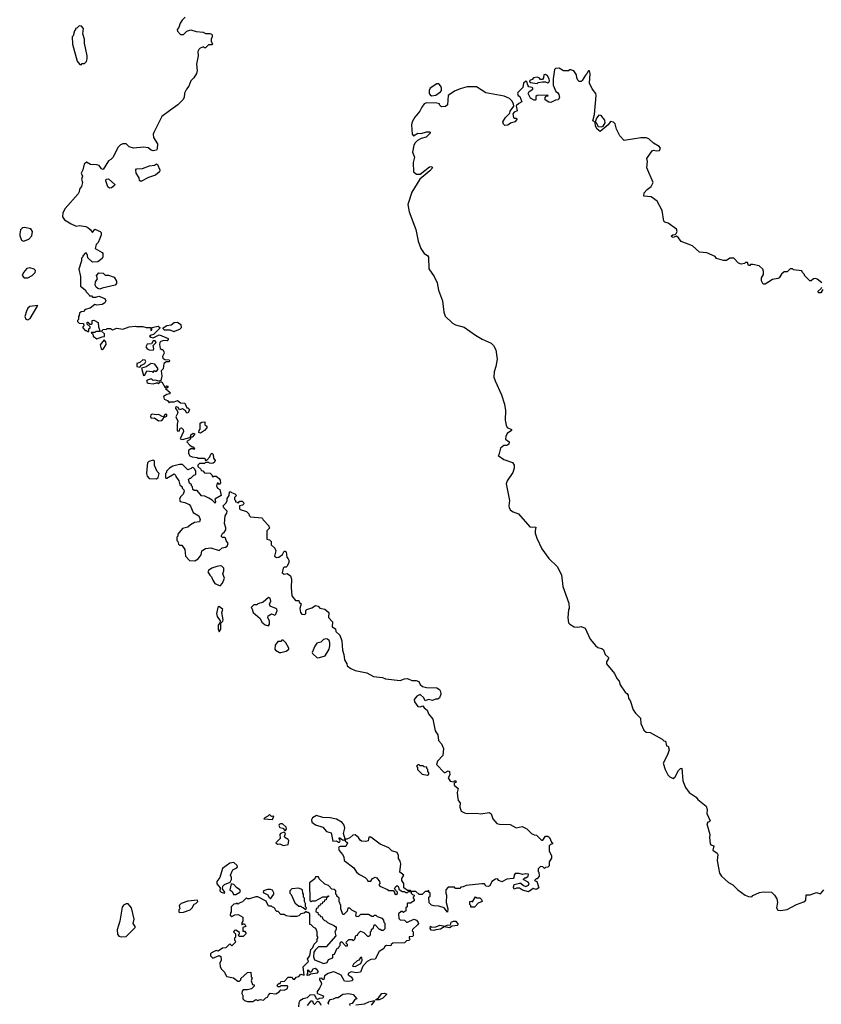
# Model space of a CAD drawing. Extents: x 2029662 to 2246637, y 225654 to 401419.
# Tile 224 of 256: x 2163418 to 2171081, y 318292 to 327700. Entities that reach past the tile are written whole.
import ezdxf

# ---------------------------------------------------------------- set-up
doc = ezdxf.new("R2010")
doc.units = 0

msp = doc.modelspace()

# ---------------------------------------------------------------- linework, layer by layer
at = {"layer": '0CON20XD'}
for points in [[(2165000, 327725), (2164970, 327695), (2164953, 327667), (2164940, 327625), (2164923, 327607), (2164925, 327590), (2164955, 327560), (2164985, 327560), (2165015, 327590), (2165055, 327602.5), (2165105, 327587.5), (2165171.7, 327581.7), (2165195, 327567.5), (2165235, 327567.5), (2165251.7, 327561.7), (2165257.5, 327555), (2165257.5, 327535), (2165247.5, 327515), (2165247.5, 327495), (2165260, 327465), (2165255, 327460), (2165221.7, 327458.3), (2165195, 327430), (2165185, 327430), (2165175, 327440), (2165143, 327427), (2165130, 327415), (2165120, 327395), (2165122.5, 327355), (2165107.5, 327275), (2165113.3, 327215), (2165106.7, 327185), (2165082.5, 327145), (2165053.9, 327116.1), (2165035.9, 327064.1), (2165012.5, 327035), (2164993, 326997), (2164990, 326955), (2164977.5, 326935), (2164930, 326885), (2164861.7, 326838.3)], [(2164005, 327270), (2164015, 327280), (2164037, 327283), (2164055, 327300), (2164062.5, 327325), (2164062.5, 327355), (2164037, 327477), (2164036.2, 327515), (2164022.5, 327565), (2164027.5, 327615), (2164008.3, 327638.3), (2163985, 327640), (2163965, 327620), (2163950, 327615), (2163950, 327605), (2163940, 327595), (2163930, 327545), (2163920, 327535), (2163923.6, 327466.4), (2163967.5, 327305), (2163991.7, 327271.7), (2164005, 327270)], [(2171084.2, 325184.2), (2171040.3, 325220.3), (2171025, 325226), (2171007.3, 325222.7), (2170985, 325203.3), (2170970, 325205), (2170920, 325255), (2170920, 325265), (2170900, 325285), (2170895, 325300), (2170815, 325310), (2170805, 325320), (2170781.7, 325318.3), (2170755, 325290), (2170725, 325290), (2170700.7, 325269.3), (2170677.5, 325235), (2170663.6, 325226.4), (2170615, 325217.5), (2170545, 325173.8), (2170524.1, 325174.1), (2170510, 325205), (2170507.5, 325235), (2170527.5, 325265), (2170527.5, 325295), (2170520, 325315), (2170487, 325347), (2170425, 325360), (2170405, 325360), (2170398.3, 325351.7), (2170385, 325350), (2170375, 325380), (2170355, 325380), (2170345, 325370), (2170313, 325363), (2170290, 325375), (2170245, 325420), (2170205, 325420), (2170175, 325400), (2170145, 325400), (2170078.3, 325418.3), (2170065, 325437.5), (2169985, 325472.5), (2169915, 325477.5), (2169848.8, 325538.8), (2169739.3, 325579.3), (2169716.4, 325616.4), (2169695, 325632.5), (2169665, 325617.5), (2169650, 325625), (2169647.5, 325635), (2169662.5, 325645), (2169683, 325647), (2169693.6, 325656.4), (2169701.2, 325675), (2169697.3, 325697.3), (2169615, 325754.3), (2169585, 325764.2), (2169575.8, 325775), (2169557.7, 325877.7), (2169511.2, 325965), (2169455, 326008), (2169384, 326015), (2169385.6, 326045), (2169415, 326077.1), (2169454.5, 326105.5), (2169474, 326145), (2169414, 326285), (2169418.8, 326345), (2169413.8, 326375), (2169446.7, 326425), (2169462.3, 326447.7), (2169475, 326453.3), (2169505, 326446.7), (2169535, 326450), (2169541.7, 326471.7), (2169529.3, 326489.3), (2169475, 326520), (2169430.5, 326560.5), (2169405, 326571.2), (2169355, 326571.2), (2169195, 326546.7), (2169155, 326590), (2169121.2, 326655), (2169110, 326705), (2169095, 326720), (2169063.8, 326726.2), (2169043.8, 326695), (2168965, 326631.2), (2168936.7, 326655), (2168923, 326683), (2168920, 326720), (2168897.5, 326735), (2168912, 326795), (2168928, 326975), (2168923.8, 326995), (2168888.8, 327038.8), (2168863.6, 327093.6), (2168870, 327185), (2168865, 327210), (2168855, 327210), (2168845, 327200), (2168838.3, 327181.7), (2168825, 327170), (2168795, 327120), (2168785, 327110), (2168765, 327110), (2168751.7, 327121.7), (2168743, 327143), (2168741.7, 327171.7), (2168715, 327210), (2168685, 327220), (2168675, 327220), (2168665, 327210), (2168615, 327212.5), (2168575, 327237.5), (2168540, 327235), (2168530, 327225), (2168516.7, 327135), (2168516.7, 327075), (2168542.5, 327015), (2168560, 327005), (2168572.5, 326985), (2168577, 326957), (2168566.4, 326933.6), (2168538.3, 326931.7), (2168495, 326910), (2168475, 326912.5), (2168440, 326935), (2168440, 326955), (2168451.7, 326968.3), (2168468.3, 326971.7), (2168465, 326980), (2168363, 326977), (2168353, 326967), (2168350, 326935), (2168345, 326930), (2168335, 326932.5), (2168300.7, 326950.7), (2168277.5, 326995), (2168287, 327013), (2168322.5, 327035), (2168322.5, 327045), (2168315, 327052.5), (2168285, 327057.5), (2168274.2, 327074.2), (2168266.7, 327106.7), (2168255, 327113.8), (2168234.2, 327095), (2168227, 327053), (2168178.8, 327005), (2168176.2, 326995), (2168182.5, 326975), (2168200, 326965), (2168216.7, 326915), (2168189.3, 326900.7), (2168163.3, 326876.7), (2168171.7, 326828.3), (2168145, 326817.5), (2168130.7, 326799.3), (2168137, 326767), (2168145, 326760), (2168168.3, 326758.3), (2168170, 326745), (2168150, 326725), (2168109.3, 326710.7), (2168085, 326693.3), (2168055, 326690), (2168043, 326703), (2168037.5, 326725), (2168062.5, 326765), (2168102.5, 326807.5), (2168107.5, 326825), (2168140, 326875), (2168137.5, 326895), (2168123.6, 326923.6), (2168098.3, 326948.3), (2168048.3, 326968.3), (2167872.2, 327002.2), (2167785, 327057.5), (2167695, 327060), (2167629.1, 327040.9), (2167574.3, 327015.7), (2167512.5, 326975), (2167506.7, 326885), (2167489.5, 326870.5), (2167448.3, 326868.3), (2167430, 326885), (2167430, 326895), (2167405, 326902.5), (2167305, 326906.7), (2167285, 326896.7), (2167261.2, 326865), (2167243.8, 326825), (2167195, 326770), (2167170.8, 326725), (2167164.3, 326695), (2167170, 326605), (2167181.7, 326591.7), (2167225, 326616.7), (2167255, 326612.5), (2167305, 326630), (2167335, 326630), (2167340, 326625), (2167340, 326615), (2167303, 326577), (2167255, 326563.3), (2167220, 326545), (2167197, 326523), (2167185, 326500), (2167173.3, 326435), (2167192, 326385), (2167180, 326335), (2167183.3, 326245), (2167210, 326225), (2167245, 326222.5), (2167335, 326292.5), (2167357, 326297), (2167362.5, 326285), (2167337.5, 326255), (2167243.6, 326176.4), (2167166.4, 326053.6), (2167127.5, 325935), (2167142, 325865), (2167205.7, 325695.7), (2167227.1, 325585), (2167250.8, 325515), (2167283.8, 325465), (2167315.9, 325445.9), (2167325, 325430), (2167329.5, 325319.5), (2167380, 325245), (2167408, 325185), (2167420, 325115), (2167458.6, 325015), (2167471.4, 324905), (2167485.8, 324865.8), (2167555, 324798.8), (2167585, 324783.8), (2167665, 324763.3), (2167775.8, 324685.8), (2167838.8, 324648.8), (2167925, 324610), (2167947.3, 324587.3), (2167968, 324545), (2167983.3, 324455), (2167970, 324385), (2167952, 324335), (2167951.2, 324285), (2167961.2, 324248.8), (2168024.3, 324114.3), (2168051.4, 324025), (2168062.5, 323965), (2168057.5, 323875), (2168066.7, 323825), (2168077.5, 323805), (2168120, 323785), (2168120, 323775), (2168076.7, 323745), (2168063.6, 323716.4), (2168063, 323693), (2168097.5, 323665), (2168092.5, 323645), (2168075, 323632.5), (2168045, 323630), (2168015, 323607.5), (2167997, 323543), (2167990, 323535), (2168046.4, 323496.4), (2168129.2, 323469.2), (2168146, 323445), (2168144, 323415), (2168130.8, 323375), (2168077.3, 323292.7), (2168068, 323265), (2168098.8, 323105), (2168092, 323055), (2168096.2, 323035), (2168110, 323015), (2168135, 322996.7), (2168185, 322980), (2168293.2, 322853.2), (2168351.7, 322851.7), (2168343.8, 322815), (2168346.7, 322795), (2168360, 322745), (2168410, 322645), (2168475, 322553.3), (2168555, 322476.7), (2168598, 322395), (2168610, 322285), (2168667.5, 322125), (2168670, 322075), (2168662.5, 322065), (2168656.7, 321985), (2168665, 321937.5), (2168675, 321923.3), (2168719.5, 321899.5), (2168753.3, 321896.7), (2168785, 321903.3), (2168822.5, 321885), (2168871.7, 321781.7), (2168921.5, 321721.5), (2168945, 321701.2), (2168981.7, 321691.7), (2168999.1, 321679.1), (2169013.8, 321635), (2169047.5, 321605), (2169047.1, 321595), (2169025.7, 321565), (2169028.1, 321545), (2169104.5, 321454.5), (2169125, 321406.2), (2169148.3, 321378.3), (2169157.1, 321345), (2169205, 321273.8), (2169221.7, 321261.7)], [(2168365, 327090), (2168375, 327100), (2168415, 327107.5), (2168445, 327106.2), (2168465, 327096.7), (2168476.4, 327103.6), (2168481.2, 327115), (2168478, 327135), (2168463.3, 327165), (2168445, 327176), (2168426.7, 327173.3), (2168426.4, 327143.6), (2168415, 327127.5), (2168395, 327127.5), (2168383, 327143), (2168365, 327150), (2168330, 327145), (2168315, 327127.5), (2168295, 327120), (2168290, 327115), (2168298.3, 327098.3), (2168365, 327090)], [(2167355, 326973.3), (2167395, 326977.5), (2167440.7, 327009.3), (2167448.8, 327025), (2167448.8, 327045), (2167442.5, 327065), (2167425, 327086.7), (2167405, 327086.7), (2167342.5, 327045), (2167332.5, 327025), (2167332.5, 326995), (2167340.7, 326980.7), (2167355, 326973.3)], [(2164861.7, 326838.3), (2164775.7, 326774.3), (2164698.3, 326621.7), (2164693.8, 326605), (2164698, 326575), (2164733.8, 326515), (2164733, 326467), (2164725, 326453.3), (2164695, 326446.7), (2164675, 326453.8), (2164645.9, 326475.9), (2164605, 326483.3), (2164505, 326473.8), (2164463.9, 326483.9), (2164435, 326512.5), (2164405, 326512.5), (2164380, 326505), (2164355, 326480), (2164347.5, 326455), (2164307, 326383), (2164290, 326365), (2164267, 326353), (2164215, 326270), (2164200, 326275), (2164176.1, 326306.1), (2164155, 326313.3), (2164095.9, 326315.9), (2164055, 326337.5), (2164035, 326320), (2164021.2, 326265), (2164006.2, 326235), (2164017.5, 326205), (2164010, 326175), (2164016.7, 326145), (2164010, 326105), (2163988.3, 326081.7), (2163987.5, 326055), (2163977.5, 326035), (2163852, 325895), (2163831.2, 325855), (2163827, 325817), (2163846.1, 325786.1), (2163909.3, 325749.3), (2163958.3, 325728.3), (2163985, 325732.5), (2164050, 325725), (2164070, 325715), (2164090, 325695), (2164115, 325667.5), (2164135, 325697.5), (2164186.1, 325676.1), (2164196.2, 325666.2), (2164196.7, 325645), (2164185, 325610), (2164168.3, 325571.7), (2164148.3, 325551.7), (2164140, 325515), (2164206.4, 325476.4), (2164212.5, 325465), (2164213.3, 325435), (2164205, 325417.5), (2164165, 325386.7), (2164115, 325383.3), (2164067.5, 325425), (2164067, 325447), (2164055, 325470), (2164045, 325470), (2164020, 325445), (2164020, 325435), (2164008.3, 325421.7), (2164007.5, 325395), (2163983.3, 325315), (2164000, 325245), (2164000, 325155), (2164045, 325120), (2164057, 325097), (2164080, 325075), (2164085, 325060), (2164105, 325060), (2164115, 325050), (2164145, 325047.5), (2164175, 325057.5), (2164230, 325035), (2164240, 325015), (2164232.5, 324995), (2164205, 324977.5), (2164155, 324972.5), (2164135, 324980), (2164090, 324945), (2164045, 324930), (2164027, 324913), (2164005, 324910), (2163990, 324895), (2163987, 324873), (2163980, 324865), (2163980, 324835), (2163970, 324825), (2163970, 324815), (2163985, 324800), (2164028.3, 324798.3), (2164030, 324775), (2164020, 324765), (2164020, 324755), (2164045, 324730), (2164055, 324730), (2164065, 324720), (2164078.3, 324721.7), (2164080, 324745), (2164090, 324755), (2164090, 324765), (2164061.7, 324791.7), (2164061.7, 324808.3), (2164068.3, 324808.3), (2164085, 324790), (2164105, 324790), (2164110, 324795), (2164110, 324825), (2164125, 324830), (2164166.4, 324806.4), (2164170, 324765), (2164188.3, 324721.7), (2164145, 324720), (2164135, 324710), (2164105, 324710), (2164100, 324705), (2164118.3, 324698.3), (2164120, 324675), (2164155, 324650), (2164205, 324670), (2164228.3, 324671.7), (2164228.3, 324698.3), (2164200, 324725), (2164215, 324740), (2164247.5, 324742.5), (2164255, 324750), (2164285, 324750), (2164305, 324737.5), (2164345, 324752.5), (2164403.6, 324743.6), (2164463.9, 324766.1), (2164525, 324772.5), (2164535, 324767.5), (2164595, 324770), (2164625, 324760), (2164665, 324760), (2164670, 324755), (2164670, 324730), (2164680, 324735), (2164681.7, 324758.3), (2164741.7, 324771.7), (2164758.3, 324758.3), (2164758.3, 324751.7), (2164696.4, 324693.6), (2164673, 324687), (2164660, 324675), (2164670, 324665), (2164695, 324660), (2164743, 324687), (2164755, 324687.5), (2164836.7, 324655), (2164837, 324643), (2164827, 324633), (2164795, 324633.8), (2164766.4, 324623.6), (2164757.5, 324615), (2164753.6, 324596.4), (2164759.3, 324559.3), (2164775, 324547.5), (2164787.5, 324547.5), (2164797, 324527), (2164797.5, 324515), (2164783, 324483), (2164787.5, 324465), (2164805, 324452.5), (2164845, 324450), (2164850, 324445), (2164845, 324430), (2164820.7, 324429.3), (2164796.7, 324415), (2164790, 324365), (2164770, 324345), (2164777.5, 324295), (2164767.5, 324252.5), (2164745, 324246.7), (2164715, 324256.7), (2164695, 324252.5), (2164680, 324265), (2164666.4, 324266.4), (2164635, 324256.7), (2164631.2, 324245), (2164635, 324232.5), (2164645, 324226.2), (2164695, 324220), (2164725, 324230), (2164735, 324230), (2164745, 324220), (2164761.7, 324238.3), (2164775, 324240), (2164805, 324190), (2164815, 324190), (2164825, 324200), (2164838.3, 324198.3), (2164828.3, 324181.7), (2164810, 324175), (2164860, 324135), (2164850, 324125), (2164825, 324120), (2164791.7, 324098.3), (2164797.5, 324075), (2164831.7, 324061.7), (2164845, 324040), (2164855, 324050), (2164895, 324047.5), (2164925, 324060), (2164955, 324038.8), (2164996.2, 324036.2), (2165015, 323990), (2165025, 323990), (2165040, 323975), (2165027.5, 323945), (2165015, 323940), (2165001.7, 323961.7), (2164975, 323983.3), (2164945, 323972.5), (2164933, 323993), (2164915, 324000), (2164907.5, 323995), (2164906.7, 323985), (2164922.5, 323965), (2164928.8, 323945), (2164910, 323905), (2164930, 323865), (2164922.5, 323835), (2164923, 323773), (2164945, 323770), (2164951.7, 323798.3), (2164965, 323800), (2164980, 323785), (2164982.5, 323765), (2164952.5, 323695), (2164975, 323690), (2165043, 323707), (2165050, 323710), (2165055, 323732.5), (2165075, 323750), (2165090, 323745), (2165090, 323735), (2165065, 323710), (2165050, 323710), (2165050, 323695), (2165040, 323685), (2165017, 323673), (2165016.7, 323665), (2165045, 323633.3), (2165065, 323620), (2165075, 323620), (2165090, 323605), (2165087, 323593), (2165075, 323600), (2165055, 323600), (2165030, 323585), (2165030, 323555), (2165043.6, 323533.6), (2165065, 323522.5), (2165115, 323517.5), (2165125, 323510), (2165181.7, 323511.7), (2165190, 323505), (2165191.7, 323491.7), (2165205, 323490), (2165236, 323524), (2165245, 323550), (2165255, 323556.7), (2165267.5, 323545), (2165269.3, 323509.3), (2165287, 323487), (2165279.3, 323470.7), (2165267, 323463), (2165255, 323460), (2165233, 323463), (2165225, 323470), (2165195, 323470), (2165185, 323460), (2165135, 323460), (2165120, 323445), (2165121.7, 323431.7), (2165150, 323405), (2165153.6, 323393.6), (2165168.3, 323388.3), (2165185, 323370), (2165237, 323367), (2165255, 323350), (2165265, 323330), (2165273, 323337), (2165295, 323337.5), (2165325, 323317.5), (2165335, 323300), (2165336.1, 323273.9), (2165325, 323260), (2165315, 323270), (2165305, 323270), (2165297.5, 323245), (2165310, 323225), (2165331.7, 323211.7), (2165342.5, 323155), (2165281.7, 323118.3), (2165290, 323095), (2165285, 323080), (2165258.3, 323108.3), (2165227, 323127), (2165187, 323147), (2165155, 323150), (2165115, 323200), (2165085, 323200), (2165071.7, 323211.7), (2165070, 323235), (2165060, 323245), (2165060, 323255), (2165041.7, 323271.7), (2165030, 323305), (2165045, 323320), (2165055, 323320), (2165081.7, 323348.3), (2165100, 323355), (2165100, 323385), (2165088.3, 323408.3), (2165078.3, 323418.3), (2165065, 323420), (2165058.3, 323411.7), (2165025, 323400), (2164975, 323450), (2164945, 323450), (2164880, 323435), (2164850, 323415), (2164820, 323385), (2164820, 323375), (2164810, 323365), (2164810, 323325), (2164815, 323320), (2164825, 323320), (2164895, 323360), (2164908.3, 323348.3), (2164910, 323335), (2164940, 323295), (2164950, 323255), (2164970, 323235), (2164970, 323225), (2164987, 323207), (2164990, 323195), (2164980, 323165), (2164955, 323140), (2164945, 323120), (2164952.5, 323095), (2164997, 323087), (2165038.3, 323068.3), (2165051.7, 323051.7), (2165075, 322990), (2165129.3, 322959.3), (2165143, 322923), (2165135, 322902.5), (2165090, 322895), (2165050, 322875), (2165025, 322850), (2164975, 322837.5), (2164930, 322785), (2164930, 322765), (2164920, 322755), (2164920, 322725), (2164930, 322715), (2164935, 322690), (2164945, 322680), (2164968.3, 322678.3), (2164997, 322637), (2165003.6, 322573.6), (2165041.7, 322531.7), (2165091.7, 322528.3), (2165123, 322547), (2165151.7, 322588.3), (2165160, 322625), (2165193, 322647), (2165245, 322652.5), (2165325, 322626.7), (2165354, 322655), (2165385, 322658.8), (2165400, 322670), (2165410, 322695), (2165390, 322725), (2165386.1, 322746.1), (2165375, 322753.3), (2165355, 322750.8), (2165344.4, 322765), (2165355, 322791.2), (2165375, 322806.2), (2165387.5, 322825), (2165387.5, 322845), (2165374.3, 322885), (2165380.9, 322959.1), (2165396.7, 322985), (2165400, 323005), (2165368.8, 323035), (2165362, 323055), (2165390, 323085), (2165400, 323105), (2165400, 323125), (2165420, 323155), (2165421.7, 323188.3), (2165435, 323190), (2165441.7, 323181.7), (2165475, 323170), (2165490, 323155), (2165470, 323135), (2165470, 323115), (2165480, 323105), (2165481.7, 323091.7), (2165495, 323090), (2165505, 323080), (2165521.7, 323098.3), (2165545, 323100), (2165558.3, 323088.3), (2165560, 323075), (2165548.3, 323061.7), (2165520, 323055), (2165520, 323025), (2165525, 323020), (2165585, 323000), (2165608.3, 322978.3), (2165611.7, 322961.7), (2165625, 322950), (2165731.7, 322941.7), (2165740, 322935), (2165745, 322920), (2165800, 322865), (2165800, 322855), (2165810, 322845), (2165780, 322815), (2165780, 322735), (2165805, 322730), (2165820, 322715), (2165821.7, 322681.7), (2165855, 322650), (2165866.7, 322625), (2165853.8, 322573.8), (2165871.7, 322561.7), (2165896, 322564), (2165928.8, 322591.2), (2165945, 322622.5), (2165955, 322623.3), (2165963.3, 322615), (2165970, 322565), (2165985, 322550), (2165990, 322535), (2165988.8, 322515), (2165975, 322480), (2165965, 322470), (2165945, 322470), (2165935, 322460), (2165927.5, 322415), (2165945, 322403.3), (2165975, 322410), (2166007.5, 322385), (2166016.7, 322355), (2166012.5, 322275), (2166017.5, 322195), (2166055, 322150), (2166085, 322150), (2166090, 322135), (2166107.5, 322117.5), (2166096.2, 322075), (2166101.2, 322035), (2166115, 322018.8), (2166143.9, 322016.1), (2166153.3, 322025), (2166153.8, 322055), (2166163.3, 322065), (2166210.7, 322079.3), (2166245, 322102.5), (2166270, 322095), (2166288.3, 322078.3), (2166335, 322067.5), (2166372.5, 322035), (2166368.3, 321988.3), (2166407, 321947), (2166405, 321900), (2166435, 321880), (2166440, 321855), (2166479.3, 321819.3)], [(2168975, 326676.4), (2168995, 326684.2), (2169013.1, 326715), (2169010.8, 326740.8), (2168975, 326783.3), (2168955, 326787.5), (2168930, 326760), (2168920, 326720), (2168925, 326720), (2168948.3, 326678.3), (2168975, 326676.4)], [(2164575, 326154.3), (2164563.2, 326163.2), (2164559.1, 326189.1), (2164532.2, 326235), (2164529.4, 326265), (2164535, 326274), (2164593, 326277), (2164657.5, 326305), (2164705, 326310.8), (2164725, 326323.3), (2164735, 326317.5), (2164756.4, 326265), (2164752.9, 326245), (2164715, 326213.6), (2164648.8, 326191.2), (2164575, 326154.3)], [(2164275, 326090), (2164261.7, 326101.7), (2164241.7, 326161.7), (2164245, 326177.5), (2164265, 326180), (2164326.1, 326126.1), (2164322.5, 326115), (2164295, 326092.5), (2164275, 326090)], [(2163455, 325584.2), (2163505.7, 325604.3), (2163534, 325635), (2163540, 325675), (2163525, 325702.5), (2163465, 325713.3), (2163445, 325710), (2163426.4, 325693.6), (2163417.5, 325655), (2163420, 325635), (2163434.2, 325594.2), (2163455, 325584.2)], [(2163495, 325232.5), (2163537.5, 325255), (2163566.7, 325285), (2163570, 325305), (2163555, 325316.7), (2163515, 325330), (2163485, 325322.5), (2163453.3, 325285), (2163442.5, 325255), (2163460, 325235), (2163495, 325232.5)], [(2164185, 325126.7), (2164165, 325130), (2164147.5, 325145), (2164137.5, 325165), (2164142.5, 325195), (2164160, 325225), (2164153, 325257), (2164175, 325280), (2164217, 325277), (2164235, 325260), (2164265, 325260), (2164319.3, 325239.3), (2164341.7, 325201.7), (2164341.7, 325178.3), (2164330, 325165), (2164205, 325133.8), (2164185, 325126.7)], [(2171095, 325122.5), (2171075, 325090), (2171055, 325090), (2171050, 325105), (2171080, 325130), (2171086.2, 325143.8)], [(2163495, 324832.5), (2163517.5, 324845), (2163590, 324970), (2163515, 324960), (2163496.7, 324945), (2163481.2, 324915), (2163467.5, 324865), (2163475, 324840), (2163495, 324832.5)], [(2164895, 324717.5), (2164855, 324733.3), (2164803, 324733), (2164790, 324745), (2164790, 324755), (2164825, 324777.5), (2164867, 324783), (2164893, 324807), (2164925, 324810), (2164958.3, 324788.3), (2164960, 324755), (2164945, 324740), (2164905, 324722.5), (2164895, 324717.5)], [(2164205, 324547.5), (2164215, 324552.5), (2164243.8, 324595), (2164241.7, 324621.7), (2164225, 324640), (2164187, 324593), (2164197.5, 324555), (2164205, 324547.5)], [(2164695, 324543.3), (2164700, 324555), (2164693.3, 324586.7), (2164722.5, 324615), (2164711.7, 324631.7), (2164695, 324632.5), (2164676.4, 324603.6), (2164635, 324600), (2164622.5, 324575), (2164636.7, 324555), (2164654.1, 324544.1), (2164695, 324543.3)], [(2164565, 324380), (2164581.7, 324398.3), (2164613.8, 324415), (2164622, 324435), (2164617.1, 324447.1), (2164595, 324450.8), (2164566.2, 324423.8), (2164537.5, 324415), (2164537.5, 324385), (2164565, 324380)], [(2164601.7, 324301.7), (2164615, 324302.5), (2164633.8, 324346.2), (2164685, 324340), (2164695, 324330), (2164705, 324347.5), (2164715, 324340), (2164733, 324347), (2164740, 324365), (2164708.5, 324408.5), (2164675.6, 324414.4), (2164625, 324382.5), (2164580.7, 324369.3), (2164601.7, 324301.7)], [(2164745, 323866.7), (2164775, 323871.2), (2164790, 323885), (2164795, 323900), (2164825, 323913.3), (2164825, 323927.5), (2164805, 323926.2), (2164798.3, 323911.7), (2164785, 323906.7), (2164745, 323926.2), (2164723.3, 323923.3), (2164685, 323930), (2164671.2, 323925), (2164666.7, 323905), (2164674.1, 323894.1), (2164707, 323897), (2164745, 323866.7)], [(2165145, 323750), (2165130, 323755), (2165132.5, 323775), (2165143, 323787), (2165142.5, 323845), (2165160, 323855), (2165187, 323857), (2165188.3, 323828.3), (2165207, 323817), (2165205, 323800), (2165185, 323773.3), (2165145, 323750)], [(2164725, 323312.5), (2164740, 323325), (2164750, 323365), (2164733, 323383), (2164705, 323440), (2164706.2, 323485), (2164695, 323490), (2164651.1, 323478.9), (2164638.6, 323465), (2164631.4, 323405), (2164629.2, 323365), (2164635, 323337.5), (2164655, 323316.7), (2164725, 323312.5)], [(2165335, 322291.2), (2165356.2, 322315), (2165374.2, 322365), (2165359.5, 322405), (2165368.6, 322435), (2165367.8, 322457.8), (2165348.8, 322478.8), (2165335, 322482), (2165303.2, 322476.8), (2165255, 322458), (2165222.3, 322437.7), (2165216.7, 322425), (2165233.9, 322393.9), (2165252.5, 322375), (2165263.3, 322345), (2165284.3, 322314.3), (2165335, 322291.2)], [(2165795, 321908.8), (2165806.9, 321925), (2165804.4, 321955), (2165791.2, 321985), (2165793.6, 322005), (2165825, 322021.9), (2165855, 322010), (2165865, 322020), (2165878.1, 322055), (2165876.3, 322066.3), (2165866.2, 322075), (2165810.6, 322095), (2165805.7, 322115), (2165818, 322145), (2165811.2, 322171.2), (2165795, 322178), (2165746.1, 322133.9), (2165695, 322120), (2165685, 322110), (2165655, 322110), (2165630, 322085), (2165637.5, 322077.5), (2165650, 322035), (2165717.7, 321977.7), (2165732.4, 321942.4), (2165765, 321919.2), (2165795, 321908.8)], [(2165325, 321852.5), (2165341.2, 321875), (2165340, 321935), (2165358.3, 321951.7), (2165363.8, 321965), (2165350, 322035), (2165358, 322065), (2165325, 322092.5), (2165310.8, 322085), (2165300, 322025), (2165306.1, 321996.1), (2165332.5, 321955), (2165331.7, 321938.3), (2165313.3, 321915), (2165313.8, 321875), (2165325, 321852.5)], [(2165915, 321653.3), (2165965, 321667.5), (2165990, 321685), (2165990, 321695), (2165962.5, 321745), (2165935, 321770), (2165925, 321770), (2165915, 321760), (2165885, 321760), (2165860, 321725), (2165857.5, 321685), (2165862.5, 321675), (2165900, 321655), (2165915, 321653.3)], [(2166479.3, 321819.3), (2166496.4, 321766.4), (2166503.3, 321675), (2166516.7, 321635), (2166522.5, 321585), (2166545.9, 321545.9), (2166547.5, 321527.5), (2166581.7, 321501.7), (2166625, 321482), (2166735, 321460), (2166800, 321425), (2166885, 321413.3), (2166915, 321402), (2167055, 321386.2), (2167095, 321402), (2167124, 321404), (2167165, 321386.2), (2167206.4, 321386.4), (2167232.5, 321375), (2167247, 321347), (2167268.3, 321328.3), (2167305, 321320), (2167406.4, 321316.4), (2167429.3, 321299.3), (2167441.7, 321281.7), (2167442.5, 321255), (2167430.7, 321219.3), (2167415, 321207.5), (2167391.7, 321208.3), (2167365, 321196.2), (2167326.4, 321203.6), (2167295, 321192.5), (2167280.3, 321220.3), (2167245, 321250.8), (2167212.6, 321237.4), (2167190, 321205), (2167193.2, 321183.2), (2167225, 321138.8), (2167245, 321133.8), (2167270, 321145), (2167284.1, 321124.1), (2167312, 321102), (2167325, 321067.5), (2167366.7, 321015), (2167390, 320905), (2167415, 320867.5), (2167422, 320812), (2167450.7, 320780.7), (2167468.8, 320735), (2167461.7, 320668.3), (2167412.5, 320615), (2167402.5, 320585), (2167475, 320507.5), (2167485, 320506.7), (2167515, 320522), (2167525, 320516.2), (2167528, 320485), (2167513.3, 320455), (2167534.1, 320424.1), (2167563, 320417), (2167575, 320427.5), (2167588.3, 320428.3), (2167590, 320415), (2167570, 320405), (2167571.2, 320385), (2167607.5, 320355), (2167600, 320315), (2167601.7, 320281.7), (2167608.3, 320238.3), (2167627, 320217), (2167625.8, 320175), (2167638.8, 320138.8), (2167671.2, 320121.2), (2167695, 320116.7), (2167785, 320120), (2167825, 320110.8), (2167905, 320123.3), (2167925, 320112.5), (2167940, 320065), (2167978.3, 320018.3), (2168005, 320012.5), (2168105, 320010), (2168165, 319977.5), (2168221.7, 319991.7), (2168265, 319970), (2168310, 319925), (2168335, 319910), (2168358.3, 319908.3), (2168405, 319860), (2168418.3, 319861.7), (2168445, 319897.5), (2168465, 319897.5), (2168482.5, 319885), (2168501.7, 319841.7), (2168510, 319835), (2168510, 319825), (2168491.7, 319818.3), (2168480, 319805), (2168480, 319755), (2168502.5, 319715), (2168501.7, 319688.3), (2168480, 319655), (2168480, 319615), (2168467, 319603), (2168445, 319600), (2168435, 319590), (2168417, 319607), (2168395, 319610), (2168372.5, 319585), (2168375, 319560), (2168380, 319555), (2168382.5, 319515), (2168365, 319490), (2168355, 319490), (2168340, 319475), (2168360, 319465), (2168380, 319405), (2168355, 319387.5), (2168325, 319400), (2168283, 319367), (2168225, 319383.8), (2168195, 319400.8), (2168168, 319402), (2168145, 319392.5), (2168137, 319407), (2168145, 319436.7), (2168195, 319450), (2168208.3, 319448.3), (2168235, 319426.2), (2168255, 319418.8), (2168280, 319430), (2168286.7, 319445), (2168279.3, 319459.3), (2168230, 319485), (2168245, 319500), (2168255, 319500), (2168277.5, 319515), (2168280, 319535), (2168255, 319540), (2168225, 319532.5), (2168191.7, 319541.7), (2168155, 319542.5), (2168143, 319527), (2168142.5, 319505), (2168136, 319494), (2168075, 319488), (2168025, 319462), (2167997.5, 319475), (2167985, 319490), (2167965, 319487.5), (2167930, 319465), (2167912.5, 319425), (2167895, 319417.5), (2167875, 319422.5), (2167861.7, 319441.7), (2167835, 319443.3), (2167685, 319427.5), (2167657, 319413), (2167635, 319410), (2167625, 319400), (2167585, 319400), (2167575, 319410), (2167515, 319410), (2167490, 319385), (2167490, 319355), (2167497.5, 319335), (2167493.6, 319266.4), (2167508.8, 319205), (2167507.5, 319172.5), (2167475, 319213.3), (2167425, 319230), (2167375, 319232.5), (2167355, 319240), (2167331.7, 319261.7), (2167330, 319315), (2167340, 319325), (2167340, 319355), (2167330, 319365), (2167328.3, 319378.3), (2167315, 319370), (2167295, 319370), (2167265, 319340), (2167235, 319340), (2167205, 319370), (2167160, 319370), (2167160, 319355), (2167171.7, 319341.7), (2167190, 319335), (2167190, 319325), (2167180, 319315), (2167180, 319305), (2167190, 319295), (2167188.3, 319281.7), (2167155, 319260), (2167125, 319260), (2167120, 319255), (2167120, 319225), (2167110, 319215), (2167108.3, 319181.7), (2167095, 319180), (2167085, 319170), (2167075, 319180), (2167065, 319180), (2167040, 319155), (2167043, 319113), (2167055, 319100), (2167097, 319097), (2167115, 319077.5), (2167125, 319077.5), (2167185, 319106.7), (2167210, 319095), (2167227.5, 319075), (2167230, 319065), (2167219.3, 319050.7), (2167171.7, 319008.3), (2167170, 318995), (2167180, 318985), (2167180, 318945), (2167175, 318940), (2167141.7, 318938.3), (2167140, 318925), (2167150, 318915), (2167138.3, 318901.7), (2167115, 318900), (2167095, 318880), (2166983, 318877), (2166970, 318865), (2166965, 318850), (2166925, 318852.5), (2166907, 318843), (2166896.4, 318823.6), (2166853.6, 318796.4), (2166816, 318724), (2166775, 318718.8), (2166738, 318702), (2166697.5, 318655), (2166675, 318600), (2166635, 318592.5), (2166585, 318603.8), (2166557.5, 318585), (2166557.5, 318575), (2166586.7, 318555), (2166600, 318535), (2166602.5, 318525), (2166592.5, 318515), (2166565, 318509.4), (2166523, 318513), (2166489.5, 318569.5), (2166430.5, 318600.5), (2166415, 318600.8), (2166367.5, 318585), (2166332.5, 318565), (2166325, 318530), (2166315, 318530), (2166305, 318542.5), (2166285, 318537.5), (2166283.3, 318525), (2166300, 318500), (2166301.2, 318485), (2166283.8, 318445), (2166261.2, 318415), (2166260, 318400), (2166263.8, 318393.8), (2166312.5, 318375), (2166322.5, 318365), (2166315, 318350), (2166283.6, 318346.4), (2166265, 318337.5), (2166253.9, 318343.9), (2166238.3, 318378.3), (2166195, 318381.2), (2166166.7, 318355), (2166127.2, 318342.8), (2166095.6, 318324.4), (2166085.7, 318305), (2166082.5, 318267.5)], [(2166262.6, 321602.6), (2166285, 321604.4), (2166337.9, 321622.1), (2166374.5, 321685.5), (2166383.2, 321716.8), (2166383.2, 321745), (2166375, 321767.5), (2166360, 321780), (2166345, 321783.6), (2166321.1, 321778.9), (2166295, 321751.4), (2166257.2, 321742.8), (2166237.8, 321715), (2166214, 321655), (2166216, 321645), (2166262.6, 321602.6)], [(2169221.7, 321261.7), (2169233.3, 321245), (2169236.7, 321215), (2169254.2, 321194.2), (2169282.9, 321105), (2169303.3, 321073.3), (2169352.5, 321025), (2169356.2, 320975), (2169385, 320910), (2169405, 320893.3), (2169445, 320890), (2169560, 320825), (2169575, 320810), (2169590, 320805), (2169601.7, 320761.7), (2169615, 320760), (2169626.7, 320725), (2169610, 320675), (2169570, 320595), (2169586.7, 320535), (2169614.4, 320484.4), (2169633.8, 320465), (2169665, 320448.8), (2169685, 320466.2), (2169715, 320525.8), (2169735, 320544), (2169746.8, 320546.8), (2169756, 320426), (2169783.3, 320365), (2169817, 320317), (2169885, 320270), (2169900.5, 320250.5), (2169980, 320185), (2169990, 320155), (2169987.5, 320115), (2170016.7, 320045), (2170010, 320035), (2169995, 320032.5), (2169986.7, 320015), (2170014, 319915), (2170013, 319887), (2170019.2, 319825), (2170025.7, 319815.7), (2170052.5, 319805), (2170044, 319765), (2170085, 319737.5), (2170091.2, 319725), (2170086.2, 319665), (2170096.4, 319596.4), (2170106.7, 319545), (2170125, 319517.5), (2170192.5, 319455), (2170235, 319432.5), (2170282.5, 319385), (2170352.5, 319335), (2170385, 319322.5), (2170415, 319320), (2170425, 319332.5), (2170488.3, 319361.7), (2170525, 319367.5), (2170605, 319362.5), (2170632.5, 319335), (2170655, 319300), (2170661.2, 319265), (2170652.5, 319215), (2170665, 319192.5), (2170695, 319190), (2170755, 319197.5), (2170843, 319247), (2170915, 319270), (2170933.3, 319286.7), (2170935, 319337.5), (2170973, 319337), (2171035, 319360), (2171071.7, 319348.3), (2171103.3, 319385)], [(2167315, 320480), (2167328.3, 320491.7), (2167330, 320505), (2167320, 320515), (2167320, 320535), (2167310, 320545), (2167308.3, 320558.3), (2167285, 320560), (2167275, 320570), (2167245, 320570), (2167235, 320580), (2167225, 320580), (2167211.7, 320568.3), (2167220, 320555), (2167220, 320535), (2167265, 320490), (2167315, 320480)], [(2165835, 320057.5), (2165848.3, 320088.3), (2165825, 320086.7), (2165805, 320106.7), (2165790.7, 320089.3), (2165760, 320075), (2165752.5, 320065), (2165835, 320057.5)], [(2166475, 319840), (2166482.5, 319855), (2166472.5, 319875), (2166475, 319886.7), (2166503, 319863), (2166515, 319860), (2166530, 319870), (2166513.3, 319925), (2166525.9, 319975.9), (2166518, 320005), (2166499.7, 320029.7), (2166445, 320060), (2166385, 320073.3), (2166315, 320076.7), (2166255, 320096), (2166216.7, 320075), (2166206.7, 320055), (2166211.4, 320031.4), (2166245, 320006.2), (2166315.9, 319985.9), (2166352, 319942), (2166395, 319930), (2166411.7, 319851.7), (2166445, 319853.3), (2166465, 319840), (2166475, 319840)], [(2165955, 319950), (2165968.8, 319965), (2165965.9, 319985.9), (2165930, 320015), (2165912.3, 320017.7), (2165898.3, 320011.7), (2165895, 320000), (2165905, 319982.5), (2165933.6, 319973.6), (2165955, 319950)], [(2165935, 319810), (2165955, 319813.3), (2165985, 319820), (2165988.8, 319855), (2165985, 319867.5), (2165953.3, 319885), (2165950, 319895), (2165957.5, 319925), (2165945, 319937.5), (2165910, 319925), (2165903.6, 319913.6), (2165906.2, 319875), (2165867.5, 319835), (2165881.7, 319821.7), (2165905, 319826.7), (2165935, 319810)], [(2167015, 319340), (2167028.3, 319351.7), (2167030, 319365), (2167000, 319395), (2167010, 319415), (2167025, 319427.5), (2167037.5, 319415), (2167041.7, 319391.7), (2167075, 319370), (2167095, 319370), (2167105, 319360), (2167125, 319360), (2167135, 319370), (2167160, 319370), (2167155, 319380), (2167125, 319380), (2167090, 319405), (2167090, 319445), (2167070, 319475), (2167070, 319495), (2167090, 319525), (2167050, 319555), (2167060, 319635), (2167055, 319660), (2167037.5, 319685), (2167037.5, 319715), (2167025, 319742.5), (2166975, 319757.5), (2166945, 319787.5), (2166865, 319822.5), (2166775, 319890), (2166755, 319890), (2166750, 319855), (2166725, 319847.5), (2166685, 319850), (2166670.7, 319860.7), (2166657.5, 319885), (2166625, 319910), (2166603, 319907), (2166575, 319882.5), (2166545, 319870), (2166530, 319870), (2166530, 319855), (2166550, 319835), (2166535, 319800), (2166485, 319801.2), (2166472.5, 319797.5), (2166463.8, 319785), (2166470.8, 319760.8), (2166502.5, 319725), (2166515, 319700), (2166520, 319665), (2166613.3, 319595), (2166636.1, 319556.1), (2166665, 319532.5), (2166720, 319505), (2166740, 319485), (2166745, 319470), (2166775, 319470), (2166790, 319495), (2166815, 319507.5), (2166831.7, 319501.7), (2166857, 319467), (2166860, 319445), (2166850, 319435), (2166861.7, 319421.7), (2166935, 319390), (2166945, 319380), (2166988.3, 319378.3), (2167000, 319365), (2167001.7, 319351.7), (2167015, 319340)], [(2165375, 319352.5), (2165377.5, 319365), (2165357, 319397), (2165360.5, 319419.5), (2165375, 319437.5), (2165429.3, 319460.7), (2165443.3, 319485), (2165442.5, 319505), (2165432.5, 319525), (2165448, 319565), (2165455, 319576.2), (2165492.5, 319595), (2165500, 319605), (2165497.7, 319617.7), (2165465, 319645.8), (2165425, 319642), (2165355, 319590), (2165330, 319505), (2165301.2, 319465), (2165301.7, 319441.7), (2165332.5, 319405), (2165330, 319375), (2165343.3, 319363.3), (2165375, 319352.5)], [(2166325, 318682.5), (2166357, 318693), (2166370.7, 318719.3), (2166410, 318735), (2166411.7, 318768.3), (2166428.3, 318771.7), (2166451.7, 318828.3), (2166468.3, 318831.7), (2166470, 318845), (2166480, 318855), (2166480, 318875), (2166491.7, 318888.3), (2166498.3, 318888.3), (2166531.7, 318851.7), (2166550, 318850), (2166550, 318865), (2166540, 318875), (2166541.7, 318888.3), (2166565, 318910), (2166595, 318910), (2166608.3, 318901.7), (2166620, 318915), (2166631.7, 318948.3), (2166648.3, 318951.7), (2166651.7, 318968.3), (2166675, 318990), (2166708.3, 318978.3), (2166741.7, 318941.7), (2166758.3, 318941.7), (2166770, 318955), (2166770, 318985), (2166780, 318995), (2166781.7, 319008.3), (2166798.3, 319021.7), (2166805, 319050), (2166815, 319050), (2166855, 319010), (2166865, 319010), (2166875, 319000), (2166895, 319000), (2166910, 319015), (2166910, 319065), (2166903, 319073), (2166900, 319095), (2166885, 319112.5), (2166838.3, 319128.3), (2166825, 319140), (2166805, 319140), (2166795, 319130), (2166785, 319130), (2166751.7, 319151.7), (2166675, 319150), (2166655, 319130), (2166638.3, 319128.3), (2166630, 319145), (2166638.3, 319168.3), (2166593, 319193), (2166575, 319210), (2166555, 319210), (2166548.3, 319181.7), (2166515, 319150), (2166505, 319150), (2166486.7, 319205), (2166487, 319237), (2166470, 319275), (2166470, 319305), (2166450, 319325), (2166450, 319335), (2166440, 319345), (2166440, 319375), (2166425, 319390), (2166401.7, 319391.7), (2166368.3, 319428.3), (2166335, 319440), (2166281.7, 319491.7), (2166275, 319510), (2166245, 319510), (2166238.3, 319491.7), (2166188.3, 319451.7), (2166190, 319285), (2166205, 319270), (2166215, 319280), (2166245, 319280), (2166315, 319320), (2166360, 319320), (2166361.7, 319328.3), (2166368.3, 319328.3), (2166368.3, 319321.7), (2166351.7, 319308.3), (2166348.3, 319291.7), (2166331.7, 319288.3), (2166328.3, 319271.7), (2166311.7, 319268.3), (2166308.3, 319251.7), (2166291.7, 319248.3), (2166288.3, 319231.7), (2166271.7, 319228.3), (2166268.3, 319211.7), (2166251.7, 319208.3), (2166250, 319175), (2166268.3, 319168.3), (2166271.7, 319151.7), (2166288.3, 319148.3), (2166291.7, 319131.7), (2166308.3, 319128.3), (2166311.7, 319111.7), (2166331.7, 319091.7), (2166345, 319090), (2166360, 319075), (2166420, 319045), (2166436.7, 319036.7), (2166442.5, 319025), (2166441.7, 319008.3), (2166430, 318985), (2166440, 318945), (2166348.3, 318841.7), (2166275, 318840), (2166240.7, 318809.3), (2166230.7, 318789.3), (2166227, 318747), (2166237, 318717), (2166325, 318682.5)], [(2165485, 319341.2), (2165522.5, 319365), (2165527.5, 319375), (2165523.3, 319385), (2165488.8, 319408.8), (2165465, 319437.5), (2165438.3, 319441.7), (2165426.7, 319385), (2165448.8, 319368.8), (2165462.7, 319342.7), (2165485, 319341.2)], [(2166155, 319200), (2166160, 319215), (2166150, 319225), (2166150, 319255), (2166140, 319275), (2166140, 319305), (2166130, 319315), (2166130, 319345), (2166123, 319353), (2166120, 319385), (2166085, 319402.5), (2166020, 319395), (2166000, 319375), (2166000, 319355), (2166011.7, 319341.7), (2166050, 319255), (2166065, 319250), (2166085, 319230), (2166105, 319230), (2166115, 319220), (2166128.3, 319218.3), (2166145, 319200), (2166155, 319200)], [(2165645, 318317.5), (2165675, 318337.5), (2165695, 318330), (2165715, 318337.5), (2165747, 318333), (2165770, 318355), (2165785, 318360), (2165795, 318380), (2165813, 318397), (2165865, 318392.5), (2165899.3, 318410.7), (2165915, 318430), (2165945, 318427.5), (2165976.1, 318443.9), (2165980, 318465), (2165975, 318470), (2165915, 318470), (2165905, 318460), (2165885, 318460), (2165880, 318475), (2165895, 318490), (2165908.3, 318491.7), (2165915, 318510), (2165948.3, 318511.7), (2165985, 318550), (2166015, 318550), (2166031.7, 318531.7), (2166045, 318530), (2166060, 318550), (2166085, 318557.5), (2166105, 318580), (2166138.3, 318571.7), (2166128.3, 318651.7), (2166178.3, 318701.7), (2166170, 318725), (2166190, 318755), (2166200, 318815), (2166220, 318835), (2166231.7, 318868.3), (2166260, 318895), (2166260, 318915), (2166267.5, 318922.5), (2166267, 318937), (2166260, 318945), (2166262.5, 318985), (2166250, 319015), (2166230, 319025), (2166205, 319050), (2166190, 319055), (2166190, 319155), (2166175, 319170), (2166165, 319170), (2166155, 319180), (2166137, 319163), (2166105, 319157.5), (2166085, 319137.5), (2166065, 319130), (2166005, 319130), (2165965, 319137.5), (2165945, 319150), (2165915, 319150), (2165888.3, 319178.3), (2165875, 319180), (2165861.7, 319191.7), (2165860, 319205), (2165848.3, 319218.3), (2165835, 319220), (2165825, 319230), (2165795, 319230), (2165775, 319277.5), (2165695, 319317.5), (2165675, 319317.5), (2165615, 319300), (2165595, 319300), (2165585, 319310), (2165548.3, 319271.7), (2165515, 319260), (2165505, 319250), (2165495, 319260), (2165487.5, 319252.5), (2165465, 319247.5), (2165440, 319225), (2165440, 319175), (2165433, 319167), (2165430, 319145), (2165445, 319130), (2165473, 319147), (2165505, 319150), (2165550, 319125), (2165550, 319085), (2165540, 319075), (2165540, 319055), (2165545, 319050), (2165555, 319060), (2165565, 319060), (2165580, 319035), (2165550, 319025), (2165551.7, 318991.7), (2165565, 318990), (2165580, 318975), (2165580, 318965), (2165570, 318955), (2165555, 318940), (2165515, 318940), (2165510, 318955), (2165520, 318965), (2165518.3, 318978.3), (2165485, 319000), (2165471.7, 318998.3), (2165460, 318985), (2165480, 318965), (2165480, 318935), (2165470, 318925), (2165470, 318905), (2165480, 318895), (2165478.3, 318881.7), (2165445, 318850), (2165425, 318870), (2165387, 318833), (2165355, 318830), (2165315, 318800), (2165295, 318807.5), (2165250, 318785), (2165240, 318775), (2165240, 318755), (2165265, 318732.5), (2165325, 318760), (2165339.3, 318749.3), (2165343.8, 318715), (2165330, 318685), (2165333.6, 318653.6), (2165345, 318630), (2165375, 318600), (2165390, 318565), (2165398.3, 318558.3), (2165460, 318545), (2165503, 318513), (2165518.3, 318511.7), (2165530, 318525), (2165531.7, 318538.3), (2165595, 318597.5), (2165628.3, 318598.3), (2165630, 318555), (2165640, 318545), (2165630, 318515), (2165641.7, 318481.7), (2165658.3, 318478.3), (2165660, 318465), (2165635, 318440), (2165595, 318430), (2165555, 318430), (2165543.6, 318416.4), (2165542.5, 318395), (2165550, 318375), (2165550, 318345), (2165565, 318330), (2165595, 318320), (2165645, 318317.5)], [(2165815, 319300), (2165846.4, 319343.6), (2165846.4, 319356.4), (2165833, 319383), (2165815, 319390), (2165785, 319387.5), (2165747.5, 319375), (2165745, 319360), (2165789.3, 319339.3), (2165800, 319315), (2165815, 319300)], [(2167765, 319220), (2167731.7, 319221.7), (2167730, 319235), (2167720, 319245), (2167720, 319275), (2167735, 319277.5), (2167745, 319270), (2167775, 319317.5), (2167788.3, 319308.3), (2167815, 319310), (2167833.3, 319295), (2167837.5, 319275), (2167800.7, 319259.3), (2167765, 319220)], [(2164386.4, 318936.4), (2164435, 318940), (2164520, 319025), (2164520, 319035), (2164502.5, 319065), (2164512.5, 319105), (2164487.5, 319215), (2164455, 319252.5), (2164435, 319253.3), (2164410.5, 319239.5), (2164398.3, 319221.7), (2164376.2, 319085), (2164348.8, 319005), (2164351.7, 318961.7), (2164363.9, 318943.9), (2164386.4, 318936.4)], [(2164945, 319170), (2164985, 319172.5), (2165046.4, 319193.6), (2165067.5, 319215), (2165085, 319250), (2165100, 319255), (2165120, 319275), (2165118.3, 319288.3), (2165025, 319277.5), (2164960, 319255), (2164943, 319237), (2164950, 319205), (2164940, 319195), (2164940, 319175), (2164945, 319170)], [(2167375, 318997.5), (2167351.7, 319001.7), (2167340, 319015), (2167345, 319040), (2167355, 319030), (2167395, 319031.2), (2167435, 319046.7), (2167485, 319037.5), (2167505, 319047.5), (2167535, 319050), (2167543.6, 319076.4), (2167565, 319087.5), (2167586.4, 319086.4), (2167607.5, 319055), (2167600, 319045), (2167552.5, 319037.5), (2167525, 319022.5), (2167475, 319032.5), (2167439.2, 319010.8), (2167395, 319004), (2167375, 318997.5)], [(2166625, 318653.3), (2166679.2, 318680.8), (2166690, 318715), (2166688.3, 318738.3), (2166675, 318740), (2166660, 318715), (2166642.5, 318707.5), (2166607.5, 318675), (2166600, 318655), (2166625, 318653.3)], [(2166165, 318570), (2166185, 318572.5), (2166198.3, 318581.7), (2166265, 318593.3), (2166272.5, 318605), (2166257.5, 318625), (2166243, 318633), (2166220.7, 318629.3), (2166205, 318600), (2166195, 318600), (2166175, 318620), (2166170, 318615), (2166170, 318585), (2166160, 318575), (2166165, 318570)], [(2166371.7, 318291.7), (2166367.5, 318305), (2166385, 318337.5), (2166417, 318343), (2166443.6, 318356.4), (2166463.3, 318356.7), (2166505, 318387.5), (2166563.6, 318396.4), (2166606.1, 318386.1), (2166640, 318345), (2166621.7, 318338.3), (2166595, 318300), (2166570, 318295), (2166575, 318280)], [(2166855, 318333.3), (2166820, 318335), (2166846.7, 318353.3), (2166880, 318395), (2166905, 318400), (2166928.3, 318388.3), (2166889.3, 318350.7), (2166855, 318333.3)], [(2166169.5, 318280.5), (2166205, 318326.7), (2166217.5, 318325), (2166223, 318303), (2166235, 318290), (2166265, 318322.5), (2166275, 318320), (2166293.3, 318295), (2166295, 318282.5)], [(2166631.7, 318288.3), (2166715, 318297.5), (2166755, 318316.2), (2166805, 318330), (2166810, 318325), (2166777.5, 318285)]]:
    msp.add_lwpolyline(points, dxfattribs=at)

doc.saveas('drawing.dxf')
